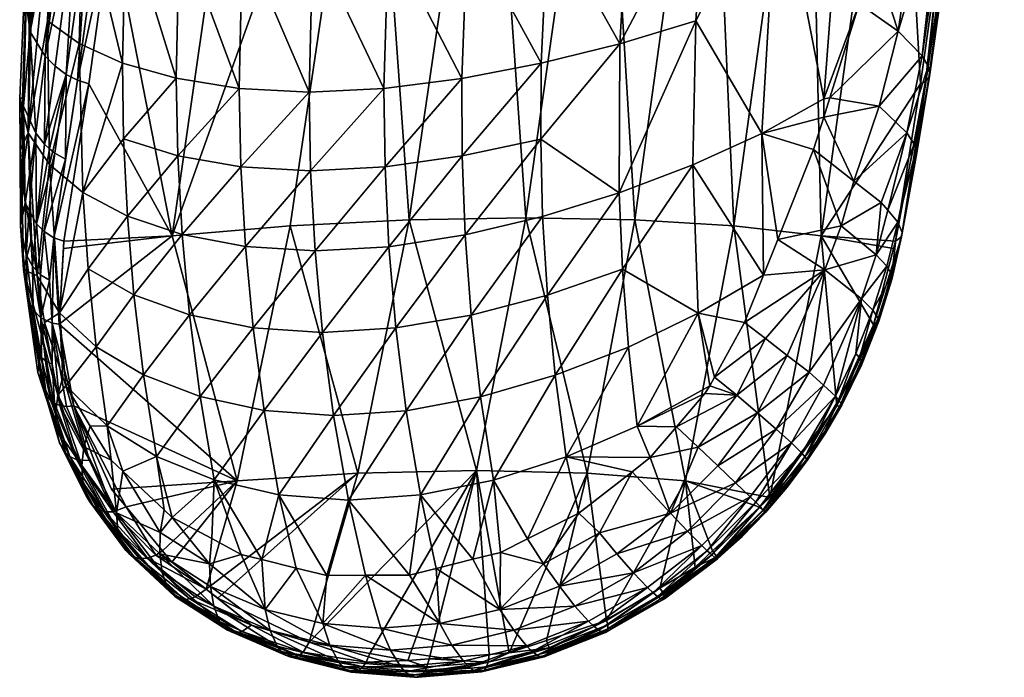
# Model space of a CAD drawing. Extents: x -0.297 to 0.071, y -0.198 to 0.028.
# Tile 27 of 79: x 0.054 to 0.069, y -0.119 to -0.108. Entities that reach past the tile are written whole.
import ezdxf

# ---------------------------------------------------------------- set-up
doc = ezdxf.new("R2010")
doc.units = 0
doc.layers.add('mesh', color=7, linetype='CONTINUOUS')

msp = doc.modelspace()

# ---------------------------------------------------------------- meshes
at = {"layer": 'mesh'}
mesh = msp.add_polyface(dxfattribs=at)
corners = [(0.057362, -0.103077, 0.18881), (0.055587, -0.103131, 0.188524), (0.055923, -0.100016, 0.189447), (0.055551, -0.103472, 0.188423), (0.059236, -0.103035, 0.188863), (0.056101, -0.111814, 0.185434), (0.054142, -0.106132, 0.185567), (0.053928, -0.105737, 0.18455), (0.053967, -0.105245, 0.184656), (0.054197, -0.10233, 0.185288), (0.058733, -0.102586, 0.176731), (0.058601, -0.098385, 0.178486), (0.057602, -0.102553, 0.177278), (0.057256, -0.098415, 0.179323), (0.056588, -0.102466, 0.178048), (0.056222, -0.098474, 0.180361), (0.055726, -0.10234, 0.17903), (0.054207, -0.106212, 0.180358), (0.055153, -0.098593, 0.182042), (0.054998, -0.098635, 0.18256), (0.05393, -0.105889, 0.181804), (0.054587, -0.098747, 0.183939), (0.054544, -0.098845, 0.185033), (0.054635, -0.098734, 0.183776), (0.054956, -0.098647, 0.1827), (0.053862, -0.105543, 0.183333), (0.054531, -0.098875, 0.185375), (0.054691, -0.106501, 0.179035), (0.055039, -0.102186, 0.1802), (0.055367, -0.106749, 0.177872), (0.056216, -0.106948, 0.176901), (0.057213, -0.107082, 0.176144), (0.058325, -0.107131, 0.175608), (0.05995, -0.102553, 0.176418), (0.055133, -0.106878, 0.187276), (0.055802, -0.099994, 0.189412), (0.054829, -0.099494, 0.187979), (0.055016, -0.099635, 0.188415), (0.054944, -0.106829, 0.187208), (0.055682, -0.099964, 0.189348), (0.055562, -0.099927, 0.18926), (0.054771, -0.106759, 0.187076), (0.055427, -0.09988, 0.18914), (0.054579, -0.106646, 0.186835), (0.054717, -0.099305, 0.187345), (0.054273, -0.106373, 0.186189), (0.054399, -0.106486, 0.186456), (0.055207, -0.099773, 0.188837), (0.059321, -0.098387, 0.178243), (0.055528, -0.098548, 0.181417)]
mesh.append_faces([[corners[k] for k in face] for face in [(0, 1, 2, 2), (0, 3, 1, 1), (4, 5, 0, 0), (6, 7, 8, 8), (9, 6, 8, 8), (10, 11, 12, 12), (13, 14, 12, 12), (15, 16, 14, 14), (17, 18, 19, 19), (20, 21, 22, 22), (20, 23, 21, 21), (17, 23, 20, 20), (17, 24, 23, 23), (19, 24, 17, 17), (9, 25, 26, 26), (8, 25, 9, 9), (8, 7, 25, 25), (25, 22, 26, 26), (25, 20, 22, 22), (27, 28, 17, 17), (27, 16, 28, 28), (29, 16, 27, 27), (29, 14, 16, 16), (30, 14, 29, 29), (30, 12, 14, 14), (31, 12, 30, 30), (31, 10, 12, 12), (32, 10, 31, 31), (32, 33, 10, 10), (0, 34, 3, 3), (35, 2, 1, 1), (6, 36, 37, 37), (34, 1, 3, 3), (34, 35, 1, 1), (38, 35, 34, 34), (38, 39, 35, 35), (38, 40, 39, 39), (41, 40, 38, 38), (41, 42, 40, 40), (43, 42, 41, 41), (44, 6, 9, 9), (44, 36, 6, 6), (37, 45, 6, 6), (37, 46, 45, 45), (47, 46, 37, 37), (43, 47, 42, 42), (46, 47, 43, 43), (33, 48, 10, 10), (49, 28, 16, 16), (17, 28, 49, 49)]])
mesh = msp.add_polyface(dxfattribs=at)
corners = [(0.06757, -0.103077, 0.185095), (0.068743, -0.103131, 0.183735), (0.068706, -0.103473, 0.183633), (0.069078, -0.100018, 0.184657), (0.064983, -0.111658, 0.182956), (0.064606, -0.10301, 0.187371), (0.066169, -0.103036, 0.18634), (0.061095, -0.10301, 0.18865), (0.05985, -0.111561, 0.185321), (0.059236, -0.103035, 0.188863), (0.062901, -0.103001, 0.188151), (0.061691, -0.111529, 0.184827), (0.067946, -0.106129, 0.180526), (0.06749, -0.105252, 0.179709), (0.067452, -0.105732, 0.179604), (0.066717, -0.105552, 0.178627), (0.067722, -0.102327, 0.180347), (0.066572, -0.098751, 0.179625), (0.066862, -0.098781, 0.179846), (0.065678, -0.105896, 0.177504), (0.066432, -0.098737, 0.179518), (0.067527, -0.098872, 0.180612), (0.067327, -0.098845, 0.180381), (0.059521, -0.107083, 0.175299), (0.061221, -0.102466, 0.176352), (0.05995, -0.102553, 0.176418), (0.06077, -0.106949, 0.175234), (0.062512, -0.10234, 0.176545), (0.062044, -0.106751, 0.175427), (0.063791, -0.102186, 0.176996), (0.06331, -0.106502, 0.17588), (0.064532, -0.106214, 0.176578), (0.068289, -0.10688, 0.182487), (0.06865, -0.099305, 0.182265), (0.06803, -0.098941, 0.181191), (0.068247, -0.106371, 0.181088), (0.06911, -0.099635, 0.183279), (0.068972, -0.099493, 0.182822), (0.069149, -0.099995, 0.184552), (0.0692, -0.099965, 0.184425), (0.068401, -0.106823, 0.182287), (0.068438, -0.106748, 0.182065), (0.069261, -0.099881, 0.184102), (0.06843, -0.106646, 0.181785), (0.069235, -0.099928, 0.18428), (0.068323, -0.106485, 0.181378), (0.069232, -0.099761, 0.183682), (0.065421, -0.098636, 0.178778), (0.063043, -0.098479, 0.177927), (0.064268, -0.09855, 0.178261), (0.061776, -0.098425, 0.177791), (0.062121, -0.098433, 0.177765), (0.060336, -0.098389, 0.177902)]
mesh.append_faces([[corners[k] for k in face] for face in [(0, 1, 2, 2), (3, 1, 0, 0), (4, 5, 6, 6), (7, 8, 9, 9), (10, 11, 7, 7), (12, 13, 14, 14), (15, 13, 16, 16), (15, 14, 13, 13), (17, 15, 18, 18), (17, 19, 15, 15), (20, 19, 17, 17), (21, 15, 16, 16), (22, 15, 21, 21), (22, 18, 15, 15), (23, 24, 25, 25), (26, 24, 23, 23), (26, 27, 24, 24), (28, 27, 26, 26), (28, 29, 27, 27), (30, 29, 28, 28), (30, 31, 29, 29), (2, 32, 0, 0), (33, 34, 16, 16), (13, 33, 16, 16), (35, 36, 37, 37), (12, 33, 13, 13), (35, 33, 12, 12), (37, 33, 35, 35), (38, 1, 3, 3), (38, 2, 1, 1), (32, 39, 40, 40), (38, 32, 2, 2), (38, 39, 32, 32), (41, 42, 43, 43), (40, 42, 41, 41), (40, 44, 42, 42), (40, 39, 44, 44), (36, 45, 43, 43), (35, 45, 36, 36), (43, 46, 36, 36), (42, 46, 43, 43), (31, 47, 29, 29), (19, 47, 31, 31), (20, 47, 19, 19), (29, 48, 27, 27), (47, 49, 29, 29), (24, 50, 25, 25), (27, 50, 24, 24), (48, 51, 27, 27), (50, 52, 25, 25)]])
mesh = msp.add_polyface(dxfattribs=at)
corners = [(0.05985, -0.111561, 0.185321), (0.057968, -0.111657, 0.185508), (0.059236, -0.103035, 0.188863), (0.056101, -0.111814, 0.185434), (0.059448, -0.109488, 0.175129), (0.05829, -0.110789, 0.17551), (0.059466, -0.110726, 0.175193), (0.058265, -0.109546, 0.175442), (0.057188, -0.110725, 0.176026), (0.05716, -0.109487, 0.175967), (0.056191, -0.110549, 0.17674), (0.056164, -0.109325, 0.176699), (0.055332, -0.110283, 0.177648), (0.055312, -0.109083, 0.177635), (0.058325, -0.107131, 0.175608), (0.059521, -0.107083, 0.175299), (0.057213, -0.107082, 0.176144), (0.056216, -0.106948, 0.176901), (0.055367, -0.106749, 0.177872), (0.054691, -0.106501, 0.179035), (0.054157, -0.110687, 0.179989), (0.054684, -0.111131, 0.178808), (0.054627, -0.108776, 0.178758), (0.054316, -0.113032, 0.180308), (0.05413, -0.108414, 0.180033), (0.054207, -0.106212, 0.180358), (0.055391, -0.111505, 0.177767), (0.056258, -0.111795, 0.176894), (0.057259, -0.111986, 0.176205), (0.058359, -0.112055, 0.175698), (0.059527, -0.111988, 0.175376), (0.060687, -0.110551, 0.175095), (0.05995, -0.102553, 0.176418), (0.055133, -0.106878, 0.187276), (0.057362, -0.103077, 0.18881), (0.05478, -0.109413, 0.186305), (0.054384, -0.111901, 0.185217), (0.054601, -0.109356, 0.186248), (0.054944, -0.106829, 0.187208), (0.054771, -0.106759, 0.187076), (0.054421, -0.109263, 0.186101), (0.054227, -0.111847, 0.185159), (0.054414, -0.110605, 0.185722), (0.054243, -0.110506, 0.18557), (0.054579, -0.106646, 0.186835), (0.054091, -0.108974, 0.185527), (0.054399, -0.106486, 0.186456), (0.054248, -0.109134, 0.185859)]
mesh.append_faces([[corners[k] for k in face] for face in [(0, 1, 2, 2), (1, 3, 2, 2), (4, 5, 6, 6), (7, 5, 4, 4), (7, 8, 5, 5), (9, 8, 7, 7), (9, 10, 8, 8), (11, 10, 9, 9), (11, 12, 10, 10), (13, 12, 11, 11), (14, 4, 15, 15), (14, 7, 4, 4), (16, 7, 14, 14), (16, 9, 7, 7), (17, 9, 16, 16), (17, 11, 9, 9), (18, 11, 17, 17), (18, 13, 11, 11), (19, 13, 18, 18), (20, 21, 22, 22), (23, 21, 20, 20), (24, 19, 25, 25), (22, 19, 24, 24), (22, 13, 19, 19), (21, 13, 22, 22), (21, 12, 13, 13), (26, 12, 21, 21), (26, 10, 12, 12), (27, 10, 26, 26), (27, 8, 10, 10), (28, 8, 27, 27), (28, 5, 8, 8), (29, 6, 5, 5), (30, 31, 6, 6), (15, 32, 14, 14), (3, 33, 34, 34), (3, 35, 33, 33), (36, 35, 3, 3), (37, 38, 33, 33), (39, 37, 40, 40), (38, 37, 39, 39), (41, 35, 36, 36), (41, 37, 35, 35), (42, 37, 41, 41), (40, 42, 43, 43), (37, 42, 40, 40), (33, 35, 37, 37), (44, 45, 46, 46), (40, 44, 39, 39), (40, 47, 44, 44)]])
mesh = msp.add_polyface(dxfattribs=at)
corners = [(0.062901, -0.103001, 0.188151), (0.064606, -0.10301, 0.187371), (0.06342, -0.111561, 0.184022), (0.066169, -0.103036, 0.18634), (0.066366, -0.111815, 0.181699), (0.064983, -0.111658, 0.182956), (0.06757, -0.103077, 0.185095), (0.061691, -0.111529, 0.184827), (0.05985, -0.111561, 0.185321), (0.061095, -0.10301, 0.18865), (0.066682, -0.111655, 0.178333), (0.066883, -0.110949, 0.178637), (0.066244, -0.110452, 0.17781), (0.065677, -0.111873, 0.177446), (0.066405, -0.109938, 0.178027), (0.06728, -0.109763, 0.17912), (0.0665, -0.109635, 0.178156), (0.067581, -0.108582, 0.179645), (0.066966, -0.108145, 0.178786), (0.065678, -0.105896, 0.177504), (0.064532, -0.106214, 0.176578), (0.064383, -0.108418, 0.176282), (0.066409, -0.109652, 0.17799), (0.065424, -0.110195, 0.177037), (0.064336, -0.110693, 0.176267), (0.066717, -0.105552, 0.178627), (0.0672, -0.1074, 0.179102), (0.061928, -0.110285, 0.175235), (0.06317, -0.111135, 0.175704), (0.063181, -0.108778, 0.175627), (0.061935, -0.109085, 0.175211), (0.060687, -0.110551, 0.175095), (0.060681, -0.109327, 0.175046), (0.059466, -0.110726, 0.175193), (0.059448, -0.109488, 0.175129), (0.062044, -0.106751, 0.175427), (0.06331, -0.106502, 0.17588), (0.06077, -0.106949, 0.175234), (0.059521, -0.107083, 0.175299), (0.060735, -0.111798, 0.175257), (0.059527, -0.111988, 0.175376), (0.061959, -0.111508, 0.175365), (0.062034, -0.112752, 0.175613), (0.063221, -0.112344, 0.175897), (0.06442, -0.113039, 0.176616), (0.065452, -0.112435, 0.177302)]
mesh.append_faces([[corners[k] for k in face] for face in [(0, 1, 2, 2), (3, 4, 5, 5), (3, 6, 4, 4), (5, 2, 1, 1), (7, 8, 9, 9), (2, 7, 0, 0), (10, 11, 12, 12), (12, 13, 10, 10), (14, 12, 11, 11), (15, 14, 11, 11), (15, 16, 14, 14), (17, 18, 16, 16), (19, 20, 21, 21), (22, 16, 18, 18), (22, 14, 16, 16), (23, 14, 22, 22), (23, 12, 14, 14), (23, 13, 12, 12), (23, 21, 24, 24), (23, 19, 21, 21), (22, 19, 23, 23), (22, 25, 19, 19), (18, 25, 22, 22), (18, 26, 25, 25), (27, 28, 29, 29), (30, 27, 29, 29), (30, 31, 27, 27), (32, 31, 30, 30), (32, 33, 31, 31), (34, 33, 32, 32), (35, 29, 36, 36), (35, 30, 29, 29), (37, 30, 35, 35), (37, 32, 30, 30), (38, 32, 37, 37), (38, 34, 32, 32), (39, 31, 40, 40), (39, 27, 31, 31), (41, 27, 39, 39), (41, 28, 27, 27), (42, 28, 41, 41), (42, 43, 28, 28), (29, 20, 36, 36), (29, 21, 20, 20), (28, 21, 29, 29), (28, 24, 21, 21), (43, 24, 28, 28), (43, 44, 24, 24), (23, 45, 13, 13), (24, 45, 23, 23)]])
mesh = msp.add_polyface(dxfattribs=at)
corners = [(0.066682, -0.111655, 0.178333), (0.067316, -0.111286, 0.179197), (0.066883, -0.110949, 0.178637), (0.067236, -0.112115, 0.179137), (0.067419, -0.11141, 0.179425), (0.067946, -0.106129, 0.180526), (0.067452, -0.105732, 0.179604), (0.0672, -0.1074, 0.179102), (0.068058, -0.109132, 0.180827), (0.067964, -0.108971, 0.18047), (0.067721, -0.110188, 0.179947), (0.06728, -0.109763, 0.17912), (0.067581, -0.108582, 0.179645), (0.068067, -0.109313, 0.18125), (0.067877, -0.110505, 0.180605), (0.067868, -0.11056, 0.180728), (0.068081, -0.109262, 0.181126), (0.067867, -0.110439, 0.180464), (0.067838, -0.110365, 0.180306), (0.0665, -0.109635, 0.178156), (0.066966, -0.108145, 0.178786), (0.068247, -0.106371, 0.181088), (0.068323, -0.106485, 0.181378), (0.066717, -0.105552, 0.178627), (0.066366, -0.111815, 0.181699), (0.06754, -0.111901, 0.18043), (0.06751, -0.112015, 0.180385), (0.067936, -0.109414, 0.181517), (0.06757, -0.103077, 0.185095), (0.068289, -0.10688, 0.182487), (0.067577, -0.1116, 0.179773), (0.06748, -0.112434, 0.17978), (0.067646, -0.111765, 0.1801), (0.068017, -0.109373, 0.181403), (0.067637, -0.111829, 0.180239), (0.067842, -0.110604, 0.180834), (0.068401, -0.106823, 0.182287), (0.06843, -0.106646, 0.181785), (0.068438, -0.106748, 0.182065)]
mesh.append_faces([[corners[k] for k in face] for face in [(0, 1, 2, 2), (3, 1, 0, 0), (3, 4, 1, 1), (5, 6, 7, 7), (8, 9, 10, 10), (10, 2, 1, 1), (10, 11, 2, 2), (9, 11, 10, 10), (9, 12, 11, 11), (13, 14, 15, 15), (16, 14, 13, 13), (16, 17, 14, 14), (8, 17, 16, 16), (8, 18, 17, 17), (10, 18, 8, 8), (10, 4, 18, 18), (1, 4, 10, 10), (12, 19, 11, 11), (7, 20, 12, 12), (12, 5, 7, 7), (12, 21, 5, 5), (9, 21, 12, 12), (9, 22, 21, 21), (8, 22, 9, 9), (7, 6, 23, 23), (24, 25, 26, 26), (24, 27, 25, 25), (28, 27, 24, 24), (28, 29, 27, 27), (3, 30, 4, 4), (31, 32, 30, 30), (33, 25, 27, 27), (15, 34, 35, 35), (33, 36, 13, 13), (33, 29, 36, 36), (27, 29, 33, 33), (37, 8, 16, 16), (16, 38, 37, 37), (13, 38, 16, 16), (13, 36, 38, 38), (15, 32, 34, 34), (14, 32, 15, 15), (17, 32, 14, 14), (17, 30, 32, 32), (18, 30, 17, 17), (4, 30, 18, 18), (33, 34, 25, 25), (33, 35, 34, 34), (33, 15, 35, 35), (13, 15, 33, 33), (8, 37, 22, 22)]])
mesh = msp.add_polyface(dxfattribs=at)
corners = [(0.053741, -0.110954, 0.183429), (0.053697, -0.110459, 0.182389), (0.05372, -0.109892, 0.18268), (0.053855, -0.108588, 0.184655), (0.053789, -0.108139, 0.18358), (0.053836, -0.106933, 0.184199), (0.054421, -0.109263, 0.186101), (0.054243, -0.110506, 0.18557), (0.05416, -0.110441, 0.185456), (0.054082, -0.110367, 0.185317), (0.054142, -0.106132, 0.185567), (0.053928, -0.105737, 0.18455), (0.054273, -0.106373, 0.186189), (0.054091, -0.108974, 0.185527), (0.054399, -0.106486, 0.186456), (0.053772, -0.111294, 0.184143), (0.053941, -0.110192, 0.18497), (0.053837, -0.111413, 0.184375), (0.053748, -0.109768, 0.184057), (0.05373, -0.109639, 0.182809), (0.054248, -0.109134, 0.185859), (0.053699, -0.111655, 0.183069), (0.053724, -0.110917, 0.182144), (0.053746, -0.112348, 0.182726), (0.053872, -0.111864, 0.181726), (0.053824, -0.110186, 0.181278), (0.054157, -0.110687, 0.179989), (0.05413, -0.108414, 0.180033), (0.053688, -0.10964, 0.182641), (0.053862, -0.105543, 0.183333), (0.054627, -0.108776, 0.178758), (0.05393, -0.105889, 0.181804), (0.054207, -0.106212, 0.180358), (0.053954, -0.111627, 0.184788), (0.054077, -0.111748, 0.185002), (0.054414, -0.110605, 0.185722), (0.054227, -0.111847, 0.185159), (0.054579, -0.106646, 0.186835), (0.053964, -0.112447, 0.18147)]
mesh.append_faces([[corners[k] for k in face] for face in [(0, 1, 2, 2), (3, 4, 5, 5), (6, 7, 8, 8), (8, 9, 6, 6), (10, 5, 11, 11), (10, 3, 5, 5), (12, 3, 10, 10), (12, 13, 3, 3), (14, 13, 12, 12), (15, 16, 17, 17), (15, 18, 16, 16), (0, 18, 15, 15), (0, 19, 18, 18), (2, 19, 0, 0), (9, 20, 6, 6), (9, 13, 20, 20), (16, 13, 9, 9), (16, 3, 13, 13), (18, 3, 16, 16), (18, 4, 3, 3), (19, 4, 18, 18), (21, 1, 0, 0), (21, 22, 1, 1), (23, 24, 22, 22), (0, 15, 21, 21), (25, 26, 27, 27), (28, 2, 1, 1), (19, 2, 28, 28), (29, 5, 4, 4), (29, 11, 5, 5), (25, 22, 24, 24), (25, 1, 22, 22), (25, 28, 1, 1), (29, 28, 25, 25), (29, 19, 28, 28), (4, 19, 29, 29), (26, 30, 27, 27), (25, 31, 29, 29), (25, 32, 31, 31), (27, 32, 25, 25), (33, 16, 9, 9), (17, 16, 33, 33), (8, 33, 9, 9), (7, 33, 8, 8), (7, 34, 33, 33), (35, 34, 7, 7), (36, 34, 35, 35), (37, 20, 13, 13), (38, 25, 24, 24), (38, 26, 25, 25)]])
mesh = msp.add_polyface(dxfattribs=at)
corners = [(0.053812, -0.112807, 0.183702), (0.053746, -0.112348, 0.182726), (0.053699, -0.111655, 0.183069), (0.053724, -0.110917, 0.182144), (0.053974, -0.113672, 0.183756), (0.053901, -0.112985, 0.184084), (0.054031, -0.113738, 0.183911), (0.053792, -0.112113, 0.184037), (0.053772, -0.111294, 0.184143), (0.054094, -0.113791, 0.184039), (0.054181, -0.114412, 0.183576), (0.05389, -0.112295, 0.184412), (0.053837, -0.111413, 0.184375), (0.054012, -0.113706, 0.182112), (0.054046, -0.11344, 0.181618), (0.053977, -0.113975, 0.182612), (0.054049, -0.114178, 0.183045), (0.054293, -0.114335, 0.181214), (0.054371, -0.114051, 0.180764), (0.054079, -0.113185, 0.181144), (0.054263, -0.11487, 0.182146), (0.054257, -0.114611, 0.181678), (0.054238, -0.114462, 0.183706), (0.054159, -0.112518, 0.184849), (0.054227, -0.111847, 0.185159), (0.054199, -0.113199, 0.18456), (0.054015, -0.112431, 0.184685), (0.054022, -0.113113, 0.184364), (0.053954, -0.111627, 0.184788), (0.054077, -0.111748, 0.185002), (0.0542, -0.113843, 0.18418), (0.054325, -0.114498, 0.183827), (0.054114, -0.114354, 0.183423), (0.053964, -0.112447, 0.18147), (0.053872, -0.111864, 0.181726), (0.05448, -0.115307, 0.183108), (0.054316, -0.113032, 0.180308), (0.054157, -0.110687, 0.179989)]
mesh.append_faces([[corners[k] for k in face] for face in [(0, 1, 2, 2), (1, 3, 2, 2), (4, 5, 6, 6), (0, 5, 4, 4), (0, 7, 5, 5), (2, 7, 0, 0), (2, 8, 7, 7), (6, 9, 10, 10), (7, 11, 5, 5), (7, 12, 11, 11), (8, 12, 7, 7), (1, 13, 14, 14), (1, 15, 13, 13), (0, 15, 1, 1), (0, 16, 15, 15), (4, 16, 0, 0), (17, 18, 19, 19), (20, 15, 16, 16), (21, 15, 20, 20), (21, 13, 15, 15), (14, 13, 21, 21), (17, 14, 21, 21), (19, 14, 17, 17), (9, 22, 10, 10), (23, 24, 25, 25), (11, 26, 27, 27), (26, 28, 29, 29), (11, 28, 26, 26), (12, 28, 11, 11), (30, 31, 22, 22), (25, 27, 23, 23), (25, 30, 27, 27), (30, 25, 31, 31), (6, 10, 32, 32), (23, 29, 24, 24), (23, 26, 29, 29), (27, 26, 23, 23), (30, 9, 27, 27), (22, 9, 30, 30), (4, 6, 32, 32), (6, 27, 9, 9), (5, 27, 6, 6), (5, 11, 27, 27), (33, 14, 19, 19), (33, 1, 14, 14), (33, 34, 1, 1), (4, 32, 16, 16), (35, 32, 10, 10), (36, 37, 33, 33), (36, 33, 19, 19)]])
mesh = msp.add_polyface(dxfattribs=at)
corners = [(0.05985, -0.111561, 0.185321), (0.059037, -0.115568, 0.183172), (0.057968, -0.111657, 0.185508), (0.060912, -0.115526, 0.182686), (0.057127, -0.115692, 0.18332), (0.056101, -0.111814, 0.185434), (0.054316, -0.113032, 0.180308), (0.054079, -0.113185, 0.181144), (0.054371, -0.114051, 0.180764), (0.059527, -0.111988, 0.175376), (0.058478, -0.113345, 0.176024), (0.059637, -0.113273, 0.175694), (0.058359, -0.112055, 0.175698), (0.057379, -0.113271, 0.176519), (0.057259, -0.111986, 0.176205), (0.056373, -0.113065, 0.177178), (0.056258, -0.111795, 0.176894), (0.055494, -0.112749, 0.178004), (0.055391, -0.111505, 0.177767), (0.054769, -0.11234, 0.178987), (0.054684, -0.111131, 0.178808), (0.055645, -0.114016, 0.178374), (0.05585, -0.115304, 0.17889), (0.05654, -0.114358, 0.177603), (0.054897, -0.113569, 0.179284), (0.055073, -0.114819, 0.179711), (0.057554, -0.114579, 0.176981), (0.058652, -0.114658, 0.176501), (0.059801, -0.114581, 0.176161), (0.06083, -0.113068, 0.175548), (0.05829, -0.110789, 0.17551), (0.059466, -0.110726, 0.175193), (0.054378, -0.112014, 0.185164), (0.054384, -0.111901, 0.185217), (0.054313, -0.113214, 0.1846), (0.054545, -0.114502, 0.183963), (0.054227, -0.111847, 0.185159), (0.054199, -0.113199, 0.18456), (0.054426, -0.114512, 0.183912), (0.054325, -0.114498, 0.183827), (0.054589, -0.11536, 0.183292), (0.054238, -0.114462, 0.183706), (0.054181, -0.114412, 0.183576), (0.054293, -0.114335, 0.181214), (0.054703, -0.115153, 0.180752), (0.054416, -0.114186, 0.180704), (0.054804, -0.114823, 0.18032)]
mesh.append_faces([[corners[k] for k in face] for face in [(0, 1, 2, 2), (3, 1, 0, 0), (2, 4, 5, 5), (1, 4, 2, 2), (6, 7, 8, 8), (9, 10, 11, 11), (12, 10, 9, 9), (12, 13, 10, 10), (14, 13, 12, 12), (14, 15, 13, 13), (16, 15, 14, 14), (16, 17, 15, 15), (18, 17, 16, 16), (18, 19, 17, 17), (20, 19, 18, 18), (21, 22, 23, 23), (24, 25, 21, 21), (6, 19, 20, 20), (24, 19, 6, 6), (24, 17, 19, 19), (21, 17, 24, 24), (21, 15, 17, 17), (23, 15, 21, 21), (23, 13, 15, 15), (26, 13, 23, 23), (26, 10, 13, 13), (27, 10, 26, 26), (27, 11, 10, 10), (28, 11, 27, 27), (28, 29, 11, 11), (12, 30, 14, 14), (9, 31, 12, 12), (5, 32, 33, 33), (5, 34, 32, 32), (4, 34, 5, 5), (4, 35, 34, 34), (34, 33, 32, 32), (34, 36, 33, 33), (37, 36, 34, 34), (35, 37, 34, 34), (38, 37, 35, 35), (38, 39, 37, 37), (39, 40, 41, 41), (40, 42, 41, 41), (43, 44, 45, 45), (43, 45, 8, 8), (46, 25, 45, 45), (24, 45, 25, 25), (6, 45, 24, 24), (8, 45, 6, 6)]])
mesh = msp.add_polyface(dxfattribs=at)
corners = [(0.06422, -0.115692, 0.180738), (0.06342, -0.111561, 0.184022), (0.064983, -0.111658, 0.182956), (0.061691, -0.111529, 0.184827), (0.060912, -0.115526, 0.182686), (0.05985, -0.111561, 0.185321), (0.062661, -0.115568, 0.181853), (0.0664, -0.114177, 0.178546), (0.065655, -0.114872, 0.177997), (0.065895, -0.115091, 0.178367), (0.066174, -0.113973, 0.178164), (0.065033, -0.114337, 0.177302), (0.065829, -0.113706, 0.177807), (0.065484, -0.11344, 0.177451), (0.065359, -0.114613, 0.177634), (0.064418, -0.115158, 0.177213), (0.064679, -0.114051, 0.177009), (0.065153, -0.113184, 0.17711), (0.064527, -0.114308, 0.176981), (0.064074, -0.114838, 0.176945), (0.066424, -0.112352, 0.178102), (0.066682, -0.111655, 0.178333), (0.065677, -0.111873, 0.177446), (0.06442, -0.113039, 0.176616), (0.063455, -0.114824, 0.17665), (0.06083, -0.113068, 0.175548), (0.062034, -0.112752, 0.175613), (0.061959, -0.111508, 0.175365), (0.060735, -0.111798, 0.175257), (0.059637, -0.113273, 0.175694), (0.059527, -0.111988, 0.175376), (0.060977, -0.114361, 0.175983), (0.06118, -0.115677, 0.176575), (0.062157, -0.114019, 0.175995), (0.059801, -0.114581, 0.176161), (0.060025, -0.115911, 0.176792), (0.063221, -0.112344, 0.175897), (0.063315, -0.113574, 0.176208), (0.062332, -0.115309, 0.176522), (0.066366, -0.111815, 0.181699), (0.06661, -0.114502, 0.179572), (0.065553, -0.115953, 0.179397), (0.066592, -0.114351, 0.17887), (0.064602, -0.11419, 0.176993), (0.066058, -0.115252, 0.178715), (0.065452, -0.112435, 0.177302), (0.064336, -0.110693, 0.176267)]
mesh.append_faces([[corners[k] for k in face] for face in [(0, 1, 2, 2), (3, 4, 5, 5), (6, 4, 3, 3), (1, 6, 3, 3), (0, 6, 1, 1), (7, 8, 9, 9), (7, 10, 8, 8), (11, 12, 13, 13), (11, 14, 12, 12), (15, 14, 11, 11), (16, 13, 17, 17), (16, 11, 13, 13), (11, 18, 19, 19), (10, 14, 8, 8), (10, 12, 14, 14), (20, 12, 10, 10), (13, 12, 20, 20), (20, 17, 13, 13), (21, 22, 20, 20), (23, 16, 17, 17), (19, 18, 24, 24), (25, 26, 27, 27), (28, 25, 27, 27), (28, 29, 25, 25), (30, 29, 28, 28), (31, 32, 33, 33), (34, 35, 31, 31), (31, 25, 34, 34), (31, 26, 25, 25), (33, 26, 31, 31), (33, 36, 26, 26), (33, 37, 36, 36), (38, 37, 33, 33), (37, 23, 36, 36), (37, 24, 23, 23), (38, 24, 37, 37), (39, 40, 41, 41), (2, 41, 0, 0), (2, 39, 41, 41), (42, 7, 9, 9), (43, 11, 16, 16), (43, 18, 11, 11), (9, 44, 42, 42), (20, 22, 45, 45), (20, 45, 17, 17), (23, 17, 45, 45), (46, 23, 45, 45), (23, 43, 16, 16), (24, 43, 23, 23), (24, 18, 43, 43)]])
mesh = msp.add_polyface(dxfattribs=at)
corners = [(0.066641, -0.114412, 0.179038), (0.066424, -0.114911, 0.179089), (0.066681, -0.114463, 0.179176), (0.067002, -0.113797, 0.179336), (0.067013, -0.113835, 0.179459), (0.066174, -0.113973, 0.178164), (0.0664, -0.114177, 0.178546), (0.067003, -0.112813, 0.178894), (0.066424, -0.112352, 0.178102), (0.066969, -0.113745, 0.179197), (0.066912, -0.113678, 0.179041), (0.067278, -0.113164, 0.179658), (0.067268, -0.113119, 0.179538), (0.06718, -0.112991, 0.179245), (0.067488, -0.112484, 0.179899), (0.067475, -0.112522, 0.18), (0.06748, -0.112434, 0.17978), (0.067402, -0.112297, 0.179489), (0.067236, -0.112115, 0.179137), (0.066682, -0.111655, 0.178333), (0.066366, -0.111815, 0.181699), (0.06751, -0.112015, 0.180385), (0.067194, -0.113221, 0.179909), (0.06661, -0.114502, 0.179572), (0.066433, -0.114938, 0.179215), (0.06668, -0.114509, 0.179408), (0.06669, -0.114493, 0.179301), (0.066592, -0.114351, 0.17887), (0.066108, -0.115309, 0.178874), (0.066422, -0.11495, 0.179325), (0.067256, -0.113206, 0.179804), (0.067004, -0.11386, 0.179563), (0.067637, -0.111829, 0.180239), (0.06754, -0.111901, 0.18043), (0.067646, -0.111765, 0.1801), (0.067577, -0.1116, 0.179773)]
mesh.append_faces([[corners[k] for k in face] for face in [(0, 1, 2, 2), (3, 2, 4, 4), (5, 6, 7, 7), (8, 5, 7, 7), (9, 2, 3, 3), (9, 0, 2, 2), (10, 0, 9, 9), (11, 3, 4, 4), (12, 3, 11, 11), (12, 9, 3, 3), (13, 9, 12, 12), (13, 10, 9, 9), (7, 10, 13, 13), (14, 11, 15, 15), (14, 12, 11, 11), (16, 12, 14, 14), (16, 13, 12, 12), (17, 13, 16, 16), (17, 7, 13, 13), (18, 7, 17, 17), (18, 8, 7, 7), (19, 8, 18, 18), (20, 21, 22, 22), (22, 23, 20, 20), (24, 25, 26, 26), (26, 2, 1, 1), (1, 24, 26, 26), (27, 28, 0, 0), (24, 29, 25, 25), (30, 23, 22, 22), (30, 11, 31, 31), (31, 25, 30, 30), (4, 2, 26, 26), (15, 32, 14, 14), (33, 22, 21, 21), (32, 22, 33, 33), (32, 30, 22, 22), (15, 30, 32, 32), (14, 34, 16, 16), (14, 32, 34, 34), (10, 27, 0, 0), (31, 26, 25, 25), (31, 4, 26, 26), (11, 4, 31, 31), (7, 27, 10, 10), (6, 27, 7, 7), (17, 35, 18, 18), (16, 35, 17, 17), (30, 25, 23, 23), (15, 11, 30, 30)]])
mesh = msp.add_polyface(dxfattribs=at)
corners = [(0.054924, -0.116141, 0.182618), (0.054416, -0.115251, 0.182955), (0.05448, -0.115307, 0.183108), (0.054855, -0.116092, 0.182461), (0.054671, -0.115445, 0.181196), (0.054703, -0.115153, 0.180752), (0.054293, -0.114335, 0.181214), (0.055219, -0.116195, 0.180688), (0.055319, -0.115536, 0.179859), (0.055912, -0.116508, 0.179761), (0.055132, -0.115362, 0.179994), (0.054804, -0.114823, 0.18032), (0.055314, -0.116705, 0.181575), (0.054684, -0.115715, 0.181652), (0.054747, -0.115937, 0.182085), (0.055242, -0.116479, 0.181139), (0.054796, -0.116023, 0.182282), (0.054317, -0.115089, 0.182583), (0.054049, -0.114178, 0.183045), (0.054263, -0.11487, 0.182146), (0.054257, -0.114611, 0.181678), (0.055073, -0.114819, 0.179711), (0.05585, -0.115304, 0.17889), (0.056764, -0.115674, 0.178187), (0.056102, -0.116268, 0.179293), (0.056727, -0.116604, 0.178952), (0.05654, -0.114358, 0.177603), (0.055645, -0.114016, 0.178374), (0.057127, -0.115692, 0.18332), (0.055371, -0.116099, 0.183053), (0.05514, -0.115819, 0.183235), (0.055949, -0.116799, 0.182601), (0.054545, -0.114502, 0.183963), (0.054114, -0.114354, 0.183423), (0.055167, -0.116178, 0.182948), (0.054794, -0.115368, 0.183475), (0.054589, -0.11536, 0.183292), (0.055041, -0.11618, 0.18281), (0.054325, -0.114498, 0.183827), (0.054426, -0.114512, 0.183912), (0.054181, -0.114412, 0.183576), (0.055971, -0.116146, 0.179388), (0.054416, -0.114186, 0.180704)]
mesh.append_faces([[corners[k] for k in face] for face in [(0, 1, 2, 2), (0, 3, 1, 1), (4, 5, 6, 6), (4, 7, 5, 5), (8, 7, 9, 9), (10, 7, 8, 8), (10, 5, 7, 7), (11, 5, 10, 10), (12, 13, 14, 14), (12, 15, 13, 13), (15, 4, 13, 13), (15, 7, 4, 4), (16, 1, 3, 3), (17, 1, 16, 16), (17, 18, 1, 1), (19, 18, 17, 17), (14, 17, 16, 16), (13, 17, 14, 14), (13, 19, 17, 17), (4, 19, 13, 13), (4, 20, 19, 19), (6, 20, 4, 4), (10, 21, 11, 11), (8, 21, 10, 10), (8, 22, 21, 21), (23, 24, 25, 25), (22, 24, 23, 23), (26, 22, 23, 23), (27, 21, 22, 22), (28, 29, 30, 30), (31, 29, 28, 28), (30, 32, 28, 28), (18, 33, 1, 1), (32, 34, 35, 35), (36, 34, 37, 37), (36, 35, 34, 34), (38, 35, 36, 36), (38, 39, 35, 35), (36, 2, 40, 40), (37, 2, 36, 36), (37, 0, 2, 2), (2, 1, 33, 33), (35, 39, 32, 32), (8, 9, 41, 41), (11, 42, 5, 5), (9, 24, 41, 41), (32, 29, 34, 34), (32, 30, 29, 29), (41, 22, 8, 8), (22, 41, 24, 24)]])
mesh = msp.add_polyface(dxfattribs=at)
corners = [(0.060912, -0.115526, 0.182686), (0.061428, -0.118409, 0.180191), (0.061115, -0.118433, 0.180302), (0.062661, -0.115568, 0.181853), (0.06422, -0.115692, 0.180738), (0.062969, -0.117897, 0.17973), (0.062684, -0.11791, 0.178477), (0.062469, -0.11767, 0.178077), (0.061504, -0.118052, 0.178321), (0.063616, -0.117376, 0.178306), (0.063395, -0.117144, 0.177916), (0.060275, -0.117074, 0.177517), (0.061283, -0.117723, 0.177935), (0.060856, -0.116929, 0.177346), (0.060333, -0.117945, 0.178225), (0.061721, -0.116608, 0.177137), (0.061293, -0.116821, 0.177217), (0.061973, -0.117, 0.177378), (0.062225, -0.117356, 0.177702), (0.062858, -0.11651, 0.177232), (0.063134, -0.116845, 0.17755), (0.063979, -0.116202, 0.177498), (0.062992, -0.117968, 0.179628), (0.06206, -0.118331, 0.179891), (0.062993, -0.118028, 0.17951), (0.063887, -0.117557, 0.179183), (0.06298, -0.118068, 0.179374), (0.062047, -0.118399, 0.179776), (0.062952, -0.118088, 0.179221), (0.063831, -0.117556, 0.178867), (0.062908, -0.118082, 0.179052), (0.063777, -0.11752, 0.178689), (0.062848, -0.118051, 0.178869), (0.063868, -0.117568, 0.179033), (0.062773, -0.117994, 0.178676), (0.061871, -0.118444, 0.179132), (0.059851, -0.117179, 0.177642), (0.061794, -0.118387, 0.178936), (0.061706, -0.118301, 0.178732), (0.06118, -0.115677, 0.176575), (0.060025, -0.115911, 0.176792), (0.062332, -0.115309, 0.176522), (0.062157, -0.114019, 0.175995), (0.060977, -0.114361, 0.175983), (0.063661, -0.115321, 0.176913), (0.063455, -0.114824, 0.17665), (0.063373, -0.115546, 0.176931), (0.062021, -0.118212, 0.180014), (0.060167, -0.118506, 0.180637), (0.059828, -0.118531, 0.180757), (0.062533, -0.116203, 0.176983), (0.063815, -0.117388, 0.179562)]
mesh.append_faces([[corners[k] for k in face] for face in [(0, 1, 2, 2), (3, 1, 0, 0), (4, 5, 3, 3), (6, 7, 8, 8), (9, 7, 6, 6), (9, 10, 7, 7), (11, 12, 13, 13), (11, 14, 12, 12), (15, 16, 17, 17), (12, 16, 13, 13), (12, 17, 16, 16), (18, 17, 12, 12), (18, 19, 17, 17), (20, 19, 18, 18), (20, 21, 19, 19), (8, 12, 14, 14), (7, 12, 8, 8), (7, 18, 12, 12), (10, 18, 7, 7), (10, 20, 18, 18), (5, 22, 23, 23), (24, 25, 26, 26), (27, 22, 24, 24), (28, 29, 30, 30), (30, 31, 32, 32), (26, 33, 28, 28), (34, 35, 32, 32), (11, 36, 14, 14), (6, 34, 9, 9), (6, 37, 34, 34), (38, 37, 6, 6), (39, 16, 15, 15), (39, 13, 16, 16), (40, 13, 39, 39), (40, 11, 13, 13), (41, 39, 15, 15), (42, 39, 41, 41), (43, 40, 39, 39), (41, 44, 45, 45), (46, 44, 41, 41), (3, 5, 47, 47), (0, 2, 48, 48), (0, 48, 49, 49), (47, 1, 3, 3), (50, 17, 19, 19), (15, 17, 50, 50), (19, 46, 50, 50), (51, 22, 5, 5), (41, 50, 46, 46), (41, 15, 50, 50)]])
mesh = msp.add_polyface(dxfattribs=at)
corners = [(0.060912, -0.115526, 0.182686), (0.059828, -0.118531, 0.180757), (0.059225, -0.118418, 0.180994), (0.0572, -0.11807, 0.181477), (0.057123, -0.118089, 0.181341), (0.056295, -0.117565, 0.181789), (0.056689, -0.117002, 0.179301), (0.057573, -0.117725, 0.179284), (0.05719, -0.116853, 0.178699), (0.056704, -0.117358, 0.179711), (0.05752, -0.116934, 0.178557), (0.058062, -0.117068, 0.178323), (0.058483, -0.117945, 0.178899), (0.056727, -0.116604, 0.178952), (0.057761, -0.118303, 0.180167), (0.056757, -0.117672, 0.180155), (0.05685, -0.117912, 0.180599), (0.057652, -0.118055, 0.179722), (0.058595, -0.118286, 0.179327), (0.059553, -0.118365, 0.178965), (0.059402, -0.118019, 0.178549), (0.060523, -0.118286, 0.178626), (0.060333, -0.117945, 0.178225), (0.056909, -0.117996, 0.180809), (0.056144, -0.117517, 0.181467), (0.056976, -0.118053, 0.181006), (0.058544, -0.117186, 0.178116), (0.056078, -0.117457, 0.181277), (0.056764, -0.115674, 0.178187), (0.057788, -0.115909, 0.177609), (0.058886, -0.115993, 0.177145), (0.059851, -0.117179, 0.177642), (0.060025, -0.115911, 0.176792), (0.060275, -0.117074, 0.177517), (0.059801, -0.114581, 0.176161), (0.058652, -0.114658, 0.176501), (0.057554, -0.114579, 0.176981), (0.05654, -0.114358, 0.177603), (0.059037, -0.115568, 0.183172), (0.058266, -0.118238, 0.18137), (0.056821, -0.117544, 0.182055), (0.056638, -0.117401, 0.182164), (0.057127, -0.115692, 0.18332), (0.057353, -0.11797, 0.181679), (0.056378, -0.117554, 0.181917), (0.056462, -0.117524, 0.182021), (0.05817, -0.118401, 0.181186), (0.059158, -0.117183, 0.177893)]
mesh.append_faces([[corners[k] for k in face] for face in [(0, 1, 2, 2), (3, 4, 5, 5), (6, 7, 8, 8), (6, 9, 7, 7), (7, 10, 8, 8), (7, 11, 10, 10), (12, 11, 7, 7), (8, 13, 6, 6), (14, 15, 16, 16), (14, 17, 15, 15), (17, 9, 15, 15), (17, 7, 9, 9), (18, 7, 17, 17), (18, 12, 7, 7), (19, 20, 12, 12), (21, 22, 20, 20), (23, 24, 25, 25), (12, 26, 11, 11), (16, 27, 23, 23), (28, 13, 8, 8), (10, 28, 8, 8), (10, 29, 28, 28), (11, 29, 10, 10), (26, 29, 11, 11), (26, 30, 29, 29), (30, 31, 32, 32), (31, 33, 32, 32), (34, 30, 32, 32), (35, 30, 34, 34), (35, 29, 30, 30), (36, 29, 35, 35), (36, 28, 29, 29), (37, 28, 36, 36), (38, 39, 40, 40), (0, 39, 38, 38), (2, 39, 0, 0), (38, 41, 42, 42), (40, 41, 38, 38), (43, 40, 39, 39), (41, 40, 43, 43), (43, 44, 45, 45), (43, 3, 44, 44), (46, 3, 43, 43), (45, 41, 43, 43), (12, 47, 26, 26), (20, 47, 12, 12), (22, 47, 20, 20), (22, 31, 47, 47), (47, 30, 26, 26), (30, 47, 31, 31)]])
mesh = msp.add_polyface(dxfattribs=at)
corners = [(0.064645, -0.116799, 0.179439), (0.064372, -0.117053, 0.179451), (0.06422, -0.115692, 0.180738), (0.064476, -0.116712, 0.178238), (0.063395, -0.117144, 0.177916), (0.063616, -0.117376, 0.178306), (0.064251, -0.116486, 0.177858), (0.065241, -0.115942, 0.178264), (0.065011, -0.11572, 0.177892), (0.063979, -0.116202, 0.177498), (0.064728, -0.115451, 0.177533), (0.064418, -0.115158, 0.177213), (0.063373, -0.115546, 0.176931), (0.062858, -0.11651, 0.177232), (0.063661, -0.115321, 0.176913), (0.064074, -0.114838, 0.176945), (0.065033, -0.114337, 0.177302), (0.063134, -0.116845, 0.17755), (0.063889, -0.117526, 0.179317), (0.063887, -0.117557, 0.179183), (0.062993, -0.118028, 0.17951), (0.064726, -0.116925, 0.179084), (0.063877, -0.117478, 0.179434), (0.062992, -0.117968, 0.179628), (0.063868, -0.117568, 0.179033), (0.063831, -0.117556, 0.178867), (0.062952, -0.118088, 0.179221), (0.064684, -0.116904, 0.17878), (0.064714, -0.116924, 0.178939), (0.065448, -0.116146, 0.178786), (0.063777, -0.11752, 0.178689), (0.062908, -0.118082, 0.179052), (0.064634, -0.116861, 0.178608), (0.065399, -0.116097, 0.178621), (0.06298, -0.118068, 0.179374), (0.065116, -0.116568, 0.179068), (0.064564, -0.116797, 0.178426), (0.063705, -0.11746, 0.1785), (0.062848, -0.118051, 0.178869), (0.062773, -0.117994, 0.178676), (0.063455, -0.114824, 0.17665), (0.063815, -0.117388, 0.179562), (0.065388, -0.116107, 0.179405), (0.062969, -0.117897, 0.17973), (0.064712, -0.11689, 0.17927), (0.065108, -0.116556, 0.179193)]
mesh.append_faces([[corners[k] for k in face] for face in [(0, 1, 2, 2), (3, 4, 5, 5), (3, 6, 4, 4), (7, 6, 3, 3), (7, 8, 6, 6), (9, 10, 11, 11), (9, 12, 13, 13), (9, 14, 12, 12), (11, 14, 9, 9), (11, 15, 14, 14), (16, 15, 11, 11), (6, 17, 4, 4), (6, 9, 17, 17), (8, 9, 6, 6), (8, 10, 9, 9), (18, 19, 20, 20), (18, 21, 19, 19), (20, 22, 18, 18), (20, 23, 22, 22), (24, 25, 26, 26), (24, 27, 25, 25), (28, 27, 24, 24), (28, 29, 27, 27), (25, 30, 31, 31), (25, 32, 30, 30), (27, 32, 25, 25), (27, 33, 32, 32), (19, 24, 34, 34), (19, 28, 24, 24), (21, 28, 19, 19), (21, 35, 28, 28), (36, 30, 32, 32), (37, 30, 36, 36), (37, 38, 30, 30), (39, 38, 37, 37), (3, 36, 7, 7), (3, 37, 36, 36), (5, 37, 3, 3), (5, 39, 37, 37), (40, 14, 15, 15), (2, 1, 41, 41), (2, 42, 0, 0), (41, 43, 2, 2), (44, 1, 0, 0), (22, 1, 44, 44), (41, 22, 23, 23), (41, 1, 22, 22), (44, 21, 18, 18), (44, 45, 21, 21), (18, 22, 44, 44)]])
mesh = msp.add_polyface(dxfattribs=at)
corners = [(0.065895, -0.115091, 0.178367), (0.065011, -0.11572, 0.177892), (0.065241, -0.115942, 0.178264), (0.065655, -0.114872, 0.177997), (0.064418, -0.115158, 0.177213), (0.064728, -0.115451, 0.177533), (0.065359, -0.114613, 0.177634), (0.066424, -0.114911, 0.179089), (0.066136, -0.115348, 0.179019), (0.066433, -0.114938, 0.179215), (0.066108, -0.115309, 0.178874), (0.065827, -0.115788, 0.179101), (0.065484, -0.116188, 0.179074), (0.065816, -0.115789, 0.179218), (0.065476, -0.116176, 0.178938), (0.065116, -0.116568, 0.179068), (0.064714, -0.116924, 0.178939), (0.066641, -0.114412, 0.179038), (0.065448, -0.116146, 0.178786), (0.065819, -0.115771, 0.178968), (0.066144, -0.11537, 0.179149), (0.065399, -0.116097, 0.178621), (0.064684, -0.116904, 0.17878), (0.065108, -0.116556, 0.179193), (0.064726, -0.116925, 0.179084), (0.066422, -0.11495, 0.179325), (0.066058, -0.115252, 0.178715), (0.06533, -0.116029, 0.178446), (0.064634, -0.116861, 0.178608), (0.064564, -0.116797, 0.178426), (0.06422, -0.115692, 0.180738), (0.065553, -0.115953, 0.179397), (0.065388, -0.116107, 0.179405), (0.065474, -0.116182, 0.179195), (0.06612, -0.115374, 0.179312), (0.065447, -0.116161, 0.179299), (0.06661, -0.114502, 0.179572), (0.06668, -0.114509, 0.179408), (0.064712, -0.11689, 0.17927), (0.064645, -0.116799, 0.179439), (0.066592, -0.114351, 0.17887)]
mesh.append_faces([[corners[k] for k in face] for face in [(0, 1, 2, 2), (0, 3, 1, 1), (4, 5, 6, 6), (3, 5, 1, 1), (3, 6, 5, 5), (7, 8, 9, 9), (10, 8, 7, 7), (11, 12, 13, 13), (14, 12, 11, 11), (14, 15, 12, 12), (16, 15, 14, 14), (17, 10, 7, 7), (14, 18, 16, 16), (14, 19, 18, 18), (11, 19, 14, 14), (11, 20, 19, 19), (18, 21, 22, 22), (23, 15, 24, 24), (9, 20, 25, 25), (8, 20, 9, 9), (8, 19, 20, 20), (10, 19, 8, 8), (10, 18, 19, 19), (26, 18, 10, 10), (26, 21, 18, 18), (27, 21, 26, 26), (27, 28, 21, 21), (29, 28, 27, 27), (0, 27, 26, 26), (2, 27, 0, 0), (2, 29, 27, 27), (30, 31, 32, 32), (33, 12, 15, 15), (13, 12, 33, 33), (34, 33, 35, 35), (36, 37, 34, 34), (36, 32, 31, 31), (34, 32, 36, 36), (35, 32, 34, 34), (35, 38, 32, 32), (33, 38, 35, 35), (23, 38, 33, 33), (38, 39, 32, 32), (11, 13, 34, 34), (40, 26, 10, 10), (34, 20, 11, 11), (34, 25, 20, 20), (23, 33, 15, 15), (34, 13, 33, 33), (37, 25, 34, 34)]])
mesh = msp.add_polyface(dxfattribs=at)
corners = [(0.057127, -0.115692, 0.18332), (0.056092, -0.116973, 0.182489), (0.055949, -0.116799, 0.182601), (0.056378, -0.117554, 0.181917), (0.056295, -0.117565, 0.181789), (0.055582, -0.116918, 0.182265), (0.055841, -0.116864, 0.182549), (0.0572, -0.11807, 0.181477), (0.055503, -0.116897, 0.182123), (0.054924, -0.116141, 0.182618), (0.056217, -0.117553, 0.181639), (0.057123, -0.118089, 0.181341), (0.057048, -0.118084, 0.181184), (0.054855, -0.116092, 0.182461), (0.055431, -0.116855, 0.181959), (0.056144, -0.117517, 0.181467), (0.055905, -0.116843, 0.180182), (0.055912, -0.116508, 0.179761), (0.055219, -0.116195, 0.180688), (0.056689, -0.117002, 0.179301), (0.056704, -0.117358, 0.179711), (0.056102, -0.116268, 0.179293), (0.056727, -0.116604, 0.178952), (0.056022, -0.117373, 0.181071), (0.055242, -0.116479, 0.181139), (0.055314, -0.116705, 0.181575), (0.05594, -0.117141, 0.18063), (0.05685, -0.117912, 0.180599), (0.056757, -0.117672, 0.180155), (0.056976, -0.118053, 0.181006), (0.056078, -0.117457, 0.181277), (0.056909, -0.117996, 0.180809), (0.055367, -0.116791, 0.181775), (0.054796, -0.116023, 0.182282), (0.054747, -0.115937, 0.182085), (0.056638, -0.117401, 0.182164), (0.055371, -0.116099, 0.183053), (0.055167, -0.116178, 0.182948), (0.055709, -0.116911, 0.182433), (0.055041, -0.11618, 0.18281), (0.056462, -0.117524, 0.182021)]
mesh.append_faces([[corners[k] for k in face] for face in [(0, 1, 2, 2), (3, 4, 5, 5), (6, 2, 1, 1), (7, 4, 3, 3), (5, 8, 9, 9), (4, 8, 5, 5), (4, 10, 8, 8), (11, 10, 4, 4), (11, 12, 10, 10), (8, 13, 9, 9), (8, 14, 13, 13), (10, 14, 8, 8), (10, 15, 14, 14), (12, 15, 10, 10), (16, 17, 18, 18), (16, 19, 17, 17), (16, 20, 19, 19), (19, 21, 17, 17), (19, 22, 21, 21), (23, 24, 25, 25), (23, 26, 24, 24), (27, 26, 23, 23), (27, 28, 26, 26), (26, 18, 24, 24), (26, 16, 18, 18), (28, 16, 26, 26), (28, 20, 16, 16), (12, 29, 15, 15), (30, 15, 31, 31), (30, 14, 15, 15), (32, 14, 30, 30), (32, 13, 14, 14), (33, 13, 32, 32), (23, 30, 27, 27), (23, 32, 30, 30), (25, 32, 23, 23), (25, 33, 32, 32), (34, 33, 25, 25), (0, 35, 1, 1), (6, 1, 35, 35), (6, 36, 2, 2), (37, 38, 39, 39), (5, 9, 39, 39), (3, 38, 40, 40), (5, 38, 3, 3), (5, 39, 38, 38), (38, 35, 40, 40), (38, 6, 35, 35), (37, 6, 38, 38), (37, 36, 6, 6)]])
mesh = msp.add_polyface(dxfattribs=at)
corners = [(0.059828, -0.118531, 0.180757), (0.06013, -0.118633, 0.180549), (0.059168, -0.118556, 0.180907), (0.059225, -0.118418, 0.180994), (0.05817, -0.118401, 0.181186), (0.058102, -0.118449, 0.181067), (0.0572, -0.11807, 0.181477), (0.059116, -0.11863, 0.180805), (0.059059, -0.118683, 0.180681), (0.06009, -0.118708, 0.180442), (0.057123, -0.118089, 0.181341), (0.058032, -0.118475, 0.180925), (0.057048, -0.118084, 0.181184), (0.058726, -0.118543, 0.179768), (0.057652, -0.118055, 0.179722), (0.057761, -0.118303, 0.180167), (0.058595, -0.118286, 0.179327), (0.05971, -0.118624, 0.179397), (0.059553, -0.118365, 0.178965), (0.060706, -0.118542, 0.179047), (0.058483, -0.117945, 0.178899), (0.060523, -0.118286, 0.178626), (0.059402, -0.118019, 0.178549), (0.057962, -0.118474, 0.180762), (0.056976, -0.118053, 0.181006), (0.058998, -0.118712, 0.180535), (0.060044, -0.118763, 0.180313), (0.058932, -0.118714, 0.180368), (0.058864, -0.118687, 0.180182), (0.057892, -0.118446, 0.180579), (0.059928, -0.118796, 0.179995), (0.059989, -0.118793, 0.180164), (0.05986, -0.118769, 0.179809), (0.059787, -0.118712, 0.179608), (0.058794, -0.11863, 0.179981), (0.057824, -0.118389, 0.180379), (0.056909, -0.117996, 0.180809), (0.05685, -0.117912, 0.180599), (0.058266, -0.118238, 0.18137), (0.057353, -0.11797, 0.181679)]
mesh.append_faces([[corners[k] for k in face] for face in [(0, 1, 2, 2), (2, 3, 0, 0), (4, 5, 6, 6), (7, 5, 4, 4), (7, 8, 5, 5), (9, 8, 7, 7), (5, 10, 6, 6), (5, 11, 10, 10), (8, 11, 5, 5), (11, 12, 10, 10), (13, 14, 15, 15), (13, 16, 14, 14), (17, 16, 13, 13), (17, 18, 16, 16), (19, 18, 17, 17), (18, 20, 16, 16), (21, 22, 18, 18), (12, 23, 24, 24), (11, 23, 12, 12), (11, 25, 23, 23), (8, 25, 11, 11), (8, 26, 25, 25), (9, 26, 8, 8), (7, 1, 9, 9), (7, 2, 1, 1), (4, 2, 7, 7), (27, 28, 29, 29), (27, 30, 28, 28), (31, 30, 27, 27), (30, 32, 28, 28), (23, 29, 24, 24), (23, 27, 29, 29), (25, 27, 23, 23), (25, 31, 27, 27), (26, 31, 25, 25), (33, 28, 32, 32), (34, 28, 33, 33), (34, 29, 28, 28), (35, 29, 34, 34), (35, 24, 29, 29), (36, 24, 35, 35), (17, 34, 33, 33), (13, 34, 17, 17), (13, 35, 34, 34), (15, 35, 13, 13), (15, 36, 35, 35), (37, 36, 15, 15), (2, 38, 3, 3), (4, 38, 2, 2), (39, 38, 4, 4)]])
mesh = msp.add_polyface(dxfattribs=at)
corners = [(0.060706, -0.118542, 0.179047), (0.060523, -0.118286, 0.178626), (0.059553, -0.118365, 0.178965), (0.061706, -0.118301, 0.178732), (0.061504, -0.118052, 0.178321), (0.062684, -0.11791, 0.178477), (0.060333, -0.117945, 0.178225), (0.061099, -0.118556, 0.180205), (0.061428, -0.118409, 0.180191), (0.06206, -0.118331, 0.179891), (0.061115, -0.118433, 0.180302), (0.06009, -0.118708, 0.180442), (0.061037, -0.118682, 0.179961), (0.060044, -0.118763, 0.180313), (0.061073, -0.118629, 0.180093), (0.062023, -0.118447, 0.179641), (0.062047, -0.118399, 0.179776), (0.06298, -0.118068, 0.179374), (0.062993, -0.118028, 0.17951), (0.062992, -0.117968, 0.179628), (0.06013, -0.118633, 0.180549), (0.059989, -0.118793, 0.180164), (0.060933, -0.118714, 0.17964), (0.059928, -0.118796, 0.179995), (0.06099, -0.118712, 0.17981), (0.061935, -0.118472, 0.179317), (0.061985, -0.118473, 0.179487), (0.062908, -0.118082, 0.179052), (0.062952, -0.118088, 0.179221), (0.060866, -0.118687, 0.179454), (0.05986, -0.118769, 0.179809), (0.061871, -0.118444, 0.179132), (0.062848, -0.118051, 0.178869), (0.061794, -0.118387, 0.178936), (0.062773, -0.117994, 0.178676), (0.06079, -0.118629, 0.179255), (0.059787, -0.118712, 0.179608), (0.05971, -0.118624, 0.179397), (0.062969, -0.117897, 0.17973), (0.062021, -0.118212, 0.180014), (0.060167, -0.118506, 0.180637), (0.059828, -0.118531, 0.180757)]
mesh.append_faces([[corners[k] for k in face] for face in [(0, 1, 2, 2), (3, 1, 0, 0), (3, 4, 1, 1), (5, 4, 3, 3), (4, 6, 1, 1), (7, 8, 9, 9), (7, 10, 8, 8), (11, 12, 13, 13), (14, 12, 11, 11), (14, 15, 12, 12), (16, 15, 14, 14), (16, 17, 15, 15), (18, 17, 16, 16), (16, 9, 19, 19), (14, 9, 16, 16), (14, 7, 9, 9), (11, 7, 14, 14), (11, 20, 7, 7), (21, 22, 23, 23), (24, 22, 21, 21), (24, 25, 22, 22), (26, 25, 24, 24), (26, 27, 25, 25), (28, 27, 26, 26), (23, 29, 30, 30), (22, 29, 23, 23), (22, 31, 29, 29), (25, 31, 22, 22), (25, 32, 31, 31), (27, 32, 25, 25), (13, 24, 21, 21), (12, 24, 13, 13), (12, 26, 24, 24), (15, 26, 12, 12), (15, 28, 26, 26), (17, 28, 15, 15), (33, 31, 34, 34), (33, 29, 31, 31), (35, 29, 33, 33), (35, 30, 29, 29), (36, 30, 35, 35), (3, 35, 33, 33), (0, 35, 3, 3), (0, 36, 35, 35), (37, 36, 0, 0), (38, 9, 39, 39), (9, 8, 39, 39), (7, 40, 10, 10), (20, 40, 7, 7), (41, 40, 20, 20)]])

doc.saveas('drawing.dxf')
